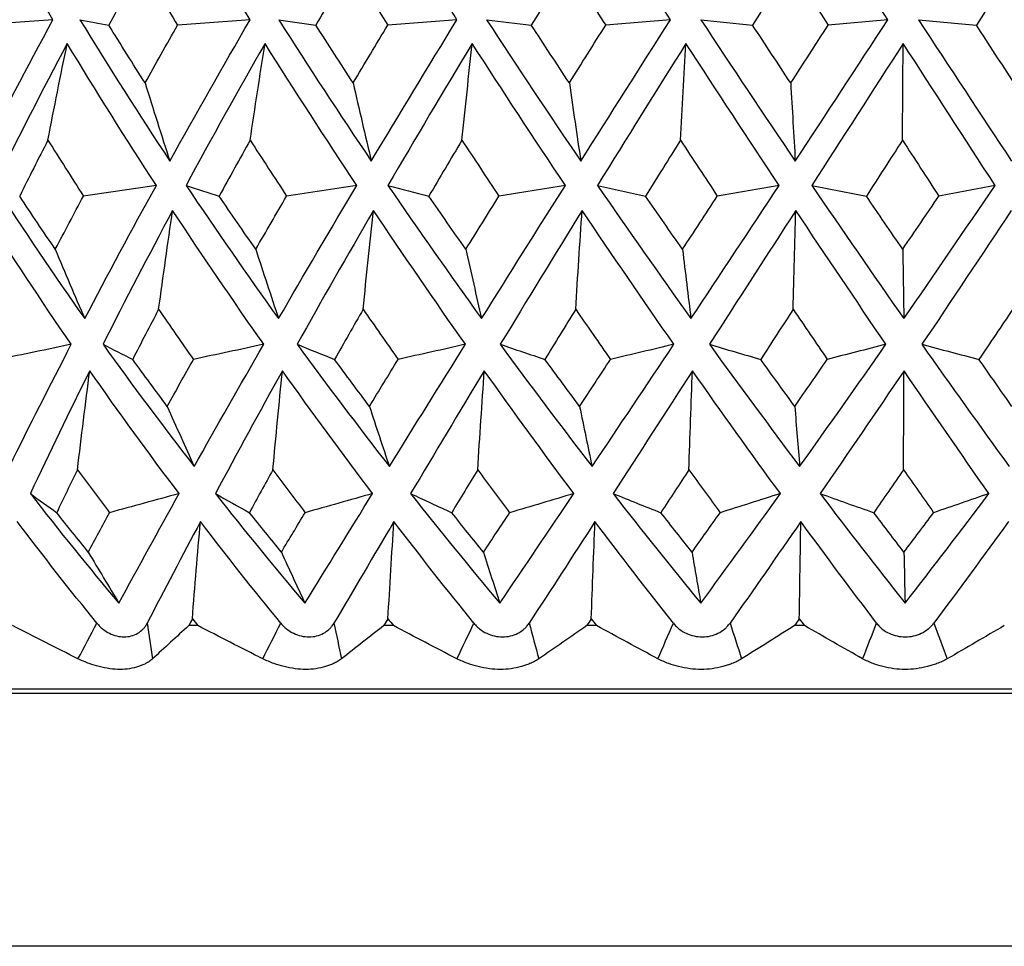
# Paper-space layout '_Back' of a CAD drawing. Header units: millimetres. Extents: x -96 to 25, y -3 to 362.
# Tile 5 of 13: x -11 to 1, y 130 to 141. Entities that reach past the tile are written whole.
import ezdxf

# ---------------------------------------------------------------- set-up
doc = ezdxf.new("R2010")
doc.units = ezdxf.units.MM

psp = doc.layouts.new('_Back')

# ---------------------------------------------------------------- linework, layer by layer
at = {"color": 7, "linetype": 'Continuous', "lineweight": 25}
for p, q in [((-8.744, 134.003), (-8.851, 134.003)), ((-6.424, 134.003), (-6.536, 134.003)), ((-4.014, 134.003), (-4.13, 134.003)), ((-1.548, 134.003), (-1.665, 134.003)), ((20.732, 133.2), (-20.732, 133.2)), ((20.25, 133.25), (-20.25, 133.25)), ((19, 130.2), (-19, 130.2))]:
    psp.add_line(p, q, dxfattribs=at)
for points in [[(-10.463, 141.19), (-10.808, 141.767), (-11.141, 142.345), (-11.46, 142.924)], [(-8.124, 141.19), (-8.483, 141.767), (-8.833, 142.345), (-9.173, 142.924)], [(-5.67, 141.19), (-6.039, 141.767), (-6.401, 142.345), (-6.757, 142.924)], [(-3.137, 141.19), (-3.51, 141.767), (-3.88, 142.345), (-4.246, 142.924)], [(-0.559, 141.19), (-0.932, 141.767), (-1.304, 142.345), (-1.675, 142.924)], [(-9.411, 141.829), (-9.543, 141.594), (-9.673, 141.36), (-9.8, 141.126)], [(-9.411, 141.829), (-9.27, 141.594), (-9.128, 141.36), (-8.984, 141.126)], [(-6.932, 141.829), (-7.072, 141.594), (-7.21, 141.36), (-7.345, 141.126)], [(-6.932, 141.829), (-6.786, 141.594), (-6.639, 141.36), (-6.491, 141.126)], [(-4.356, 141.829), (-4.501, 141.594), (-4.645, 141.36), (-4.788, 141.126)], [(-4.356, 141.829), (-4.206, 141.594), (-4.056, 141.36), (-3.906, 141.126)], [(-1.719, 141.829), (-1.867, 141.594), (-2.016, 141.36), (-2.163, 141.126)], [(-1.719, 141.829), (-1.568, 141.594), (-1.417, 141.36), (-1.267, 141.126)], [(0.943, 141.829), (0.792, 141.594), (0.642, 141.36), (0.492, 141.126)], [(-10.463, 141.19), (-10.759, 141.169), (-11.055, 141.147), (-11.351, 141.126)], [(-11.34, 139.513), (-11.059, 140.069), (-10.767, 140.628), (-10.463, 141.19)], [(-10.142, 141.19), (-9.799, 140.628), (-9.444, 140.069), (-9.076, 139.513)], [(-10.142, 141.19), (-10.029, 141.169), (-9.915, 141.147), (-9.8, 141.126)], [(-9.37, 140.44), (-9.515, 140.668), (-9.658, 140.897), (-9.8, 141.126)], [(-9.37, 140.44), (-9.243, 140.668), (-9.114, 140.897), (-8.984, 141.126)], [(-9.076, 139.513), (-8.768, 140.069), (-8.45, 140.628), (-8.124, 141.19)], [(-8.124, 141.19), (-8.41, 141.169), (-8.697, 141.147), (-8.984, 141.126)], [(-7.785, 141.19), (-7.428, 140.628), (-7.061, 140.069), (-6.686, 139.513)], [(-7.785, 141.19), (-7.639, 141.169), (-7.492, 141.147), (-7.345, 141.126)], [(-6.902, 140.44), (-7.051, 140.668), (-7.199, 140.897), (-7.345, 141.126)], [(-6.902, 140.44), (-6.766, 140.668), (-6.629, 140.897), (-6.491, 141.126)], [(-6.686, 139.513), (-6.353, 140.069), (-6.015, 140.628), (-5.67, 141.19)], [(-5.67, 141.19), (-5.943, 141.169), (-6.217, 141.147), (-6.491, 141.126)], [(-5.318, 141.19), (-5.142, 141.169), (-4.965, 141.147), (-4.788, 141.126)], [(-5.318, 141.19), (-4.952, 140.628), (-4.58, 140.069), (-4.201, 139.513)], [(-4.337, 140.44), (-4.488, 140.668), (-4.638, 140.897), (-4.788, 141.126)], [(-4.337, 140.44), (-4.194, 140.668), (-4.05, 140.897), (-3.906, 141.126)], [(-4.201, 139.513), (-3.849, 140.069), (-3.495, 140.628), (-3.137, 141.19)], [(-3.137, 141.19), (-3.393, 141.169), (-3.649, 141.147), (-3.906, 141.126)], [(-2.776, 141.19), (-2.572, 141.169), (-2.368, 141.147), (-2.163, 141.126)], [(-2.776, 141.19), (-2.407, 140.628), (-2.034, 140.069), (-1.657, 139.513)], [(-1.711, 140.44), (-1.862, 140.668), (-2.013, 140.897), (-2.163, 141.126)], [(-1.711, 140.44), (-1.563, 140.668), (-1.415, 140.897), (-1.267, 141.126)], [(-1.657, 139.513), (-1.292, 140.069), (-0.926, 140.628), (-0.559, 141.19)], [(-0.559, 141.19), (-0.795, 141.169), (-1.031, 141.147), (-1.267, 141.126)], [(-0.195, 141.19), (0.033, 141.169), (0.262, 141.147), (0.492, 141.126)], [(-0.195, 141.19), (0.172, 140.628), (0.541, 140.069), (0.909, 139.513)], [(0.939, 140.44), (0.79, 140.668), (0.641, 140.897), (0.492, 141.126)], [(-10.293, 140.908), (-10.593, 140.344), (-10.88, 139.783), (-11.154, 139.224)], [(-10.522, 139.761), (-10.448, 140.145), (-10.372, 140.527), (-10.293, 140.908)], [(-9.236, 139.224), (-9.6, 139.783), (-9.952, 140.344), (-10.293, 140.908)], [(-7.947, 140.908), (-8.269, 140.344), (-8.582, 139.783), (-8.884, 139.224)], [(-8.123, 139.761), (-8.066, 140.145), (-8.007, 140.527), (-7.947, 140.908)], [(-6.858, 139.224), (-7.229, 139.783), (-7.592, 140.344), (-7.947, 140.908)], [(-5.489, 140.908), (-5.829, 140.344), (-6.163, 139.783), (-6.489, 139.224)], [(-5.611, 139.761), (-5.571, 140.145), (-5.531, 140.527), (-5.489, 140.908)], [(-4.384, 139.224), (-4.758, 139.783), (-5.126, 140.344), (-5.489, 140.908)], [(-2.954, 140.908), (-3.308, 140.344), (-3.658, 139.783), (-4.003, 139.224)], [(-3.019, 139.761), (-2.998, 140.145), (-2.976, 140.527), (-2.954, 140.908)], [(-1.848, 139.224), (-2.219, 139.783), (-2.587, 140.344), (-2.954, 140.908)], [(-0.377, 140.908), (-0.74, 140.344), (-1.101, 139.783), (-1.461, 139.224)], [(-0.385, 139.761), (-0.383, 140.145), (-0.38, 140.527), (-0.377, 140.908)], [(0.714, 139.224), (0.351, 139.783), (-0.013, 140.344), (-0.377, 140.908)], [(-9.37, 140.44), (-9.273, 140.128), (-9.175, 139.82), (-9.076, 139.513)], [(-6.902, 140.44), (-6.831, 140.128), (-6.759, 139.82), (-6.686, 139.513)], [(-4.337, 140.44), (-4.292, 140.128), (-4.247, 139.82), (-4.201, 139.513)], [(-1.711, 140.44), (-1.693, 140.128), (-1.675, 139.82), (-1.657, 139.513)], [(-10.522, 139.761), (-10.636, 139.54), (-10.748, 139.319), (-10.857, 139.099)], [(-10.522, 139.761), (-10.383, 139.54), (-10.243, 139.319), (-10.101, 139.099)], [(-8.123, 139.761), (-8.247, 139.54), (-8.369, 139.319), (-8.49, 139.099)], [(-8.123, 139.761), (-7.981, 139.54), (-7.836, 139.319), (-7.691, 139.099)], [(-5.611, 139.761), (-5.743, 139.54), (-5.873, 139.319), (-6.003, 139.099)], [(-5.611, 139.761), (-5.466, 139.54), (-5.32, 139.319), (-5.173, 139.099)], [(-3.019, 139.761), (-3.157, 139.54), (-3.295, 139.319), (-3.432, 139.099)], [(-3.019, 139.761), (-2.874, 139.54), (-2.728, 139.319), (-2.582, 139.099)], [(-0.385, 139.761), (-0.528, 139.54), (-0.67, 139.319), (-0.813, 139.099)], [(-0.385, 139.761), (-0.242, 139.54), (-0.098, 139.319), (0.045, 139.099)], [(-11.154, 139.224), (-10.81, 138.693), (-10.454, 138.167), (-10.086, 137.645)], [(-9.236, 139.224), (-9.524, 139.182), (-9.813, 139.14), (-10.101, 139.099)], [(-10.086, 137.645), (-9.812, 138.167), (-9.529, 138.693), (-9.236, 139.224)], [(-8.884, 139.224), (-8.528, 138.693), (-8.162, 138.167), (-7.786, 137.645)], [(-8.884, 139.224), (-8.753, 139.182), (-8.622, 139.14), (-8.49, 139.099)], [(-7.786, 137.645), (-7.484, 138.167), (-7.174, 138.693), (-6.858, 139.224)], [(-6.858, 139.224), (-7.136, 139.182), (-7.413, 139.14), (-7.691, 139.099)], [(-6.489, 139.224), (-6.126, 138.693), (-5.756, 138.167), (-5.378, 137.645)], [(-6.489, 139.224), (-6.327, 139.182), (-6.165, 139.14), (-6.003, 139.099)], [(-5.378, 137.645), (-5.051, 138.167), (-4.719, 138.693), (-4.384, 139.224)], [(-4.384, 139.224), (-4.647, 139.182), (-4.91, 139.14), (-5.173, 139.099)], [(-4.003, 139.224), (-3.813, 139.182), (-3.623, 139.14), (-3.432, 139.099)], [(-4.003, 139.224), (-3.638, 138.693), (-3.268, 138.167), (-2.894, 137.645)], [(-2.894, 137.645), (-2.547, 138.167), (-2.198, 138.693), (-1.848, 139.224)], [(-1.848, 139.224), (-2.092, 139.182), (-2.337, 139.14), (-2.582, 139.099)], [(-1.461, 139.224), (-1.245, 139.182), (-1.029, 139.14), (-0.813, 139.099)], [(-1.461, 139.224), (-1.099, 138.693), (-0.735, 138.167), (-0.369, 137.645)], [(-0.369, 137.645), (-0.007, 138.167), (0.354, 138.693), (0.714, 139.224)], [(0.714, 139.224), (0.491, 139.182), (0.268, 139.14), (0.045, 139.099)], [(-10.435, 138.467), (-10.578, 138.677), (-10.719, 138.888), (-10.857, 139.099)], [(-10.435, 138.467), (-10.325, 138.677), (-10.214, 138.888), (-10.101, 139.099)], [(-8.056, 138.467), (-8.202, 138.677), (-8.347, 138.888), (-8.49, 139.099)], [(-8.056, 138.467), (-7.936, 138.677), (-7.814, 138.888), (-7.691, 139.099)], [(-5.564, 138.467), (-5.712, 138.677), (-5.858, 138.888), (-6.003, 139.099)], [(-5.564, 138.467), (-5.434, 138.677), (-5.304, 138.888), (-5.173, 139.099)], [(-2.994, 138.467), (-3.141, 138.677), (-3.287, 138.888), (-3.432, 139.099)], [(-2.994, 138.467), (-2.857, 138.677), (-2.72, 138.888), (-2.582, 139.099)], [(-0.382, 138.467), (-0.526, 138.677), (-0.67, 138.888), (-0.813, 139.099)], [(-0.382, 138.467), (-0.24, 138.677), (-0.097, 138.888), (0.045, 139.099)], [(-10.245, 137.34), (-10.607, 137.866), (-10.958, 138.395), (-11.298, 138.928)], [(-9.043, 138.928), (-9.328, 138.395), (-9.604, 137.866), (-9.869, 137.34)], [(-9.209, 137.755), (-9.155, 138.148), (-9.1, 138.539), (-9.043, 138.928)], [(-7.963, 137.34), (-8.332, 137.866), (-8.692, 138.395), (-9.043, 138.928)], [(-6.661, 138.928), (-6.97, 138.395), (-7.272, 137.866), (-7.566, 137.34)], [(-6.783, 137.755), (-6.744, 138.148), (-6.703, 138.539), (-6.661, 138.928)], [(-5.569, 137.34), (-5.939, 137.866), (-6.303, 138.395), (-6.661, 138.928)], [(-4.185, 138.928), (-4.514, 138.395), (-4.838, 137.866), (-5.156, 137.34)], [(-4.262, 137.755), (-4.238, 138.148), (-4.212, 138.539), (-4.185, 138.928)], [(-3.097, 137.34), (-3.464, 137.866), (-3.826, 138.395), (-4.185, 138.928)], [(-1.651, 138.928), (-1.995, 138.395), (-2.336, 137.866), (-2.675, 137.34)], [(-1.682, 137.755), (-1.672, 138.148), (-1.662, 138.539), (-1.651, 138.928)], [(-0.582, 137.34), (-0.939, 137.866), (-1.296, 138.395), (-1.651, 138.928)], [(0.906, 138.928), (0.553, 138.395), (0.199, 137.866), (-0.155, 137.34)], [(-10.435, 138.467), (-10.32, 138.19), (-10.203, 137.916), (-10.086, 137.645)], [(-8.056, 138.467), (-7.967, 138.19), (-7.877, 137.916), (-7.786, 137.645)], [(-5.564, 138.467), (-5.503, 138.19), (-5.441, 137.916), (-5.378, 137.645)], [(-2.994, 138.467), (-2.961, 138.19), (-2.928, 137.916), (-2.894, 137.645)], [(-0.382, 138.467), (-0.378, 138.19), (-0.374, 137.916), (-0.369, 137.645)], [(-9.209, 137.755), (-9.313, 137.557), (-9.416, 137.358), (-9.517, 137.161)], [(-9.209, 137.755), (-9.073, 137.557), (-8.936, 137.358), (-8.797, 137.161)], [(-6.783, 137.755), (-6.897, 137.557), (-7.01, 137.358), (-7.122, 137.161)], [(-6.783, 137.755), (-6.646, 137.557), (-6.507, 137.358), (-6.368, 137.161)], [(-4.262, 137.755), (-4.384, 137.557), (-4.506, 137.358), (-4.627, 137.161)], [(-4.262, 137.755), (-4.125, 137.557), (-3.988, 137.358), (-3.849, 137.161)], [(-1.682, 137.755), (-1.81, 137.557), (-1.939, 137.358), (-2.067, 137.161)], [(-1.682, 137.755), (-1.547, 137.557), (-1.412, 137.358), (-1.277, 137.161)], [(0.923, 137.755), (0.789, 137.557), (0.655, 137.358), (0.522, 137.161)], [(-10.245, 137.34), (-10.53, 137.28), (-10.816, 137.22), (-11.103, 137.161)], [(-10.978, 135.891), (-10.743, 136.369), (-10.498, 136.852), (-10.245, 137.34)], [(-9.869, 137.34), (-9.518, 136.852), (-9.157, 136.369), (-8.787, 135.891)], [(-9.869, 137.34), (-9.752, 137.28), (-9.635, 137.22), (-9.517, 137.161)], [(-7.963, 137.34), (-8.24, 137.28), (-8.519, 137.22), (-8.797, 137.161)], [(-8.787, 135.891), (-8.519, 136.369), (-8.244, 136.852), (-7.963, 137.34)], [(-7.566, 137.34), (-7.209, 136.852), (-6.844, 136.369), (-6.472, 135.891)], [(-7.566, 137.34), (-7.418, 137.28), (-7.271, 137.22), (-7.122, 137.161)], [(-6.472, 135.891), (-6.176, 136.369), (-5.875, 136.852), (-5.569, 137.34)], [(-5.569, 137.34), (-5.835, 137.28), (-6.101, 137.22), (-6.368, 137.161)], [(-5.156, 137.34), (-4.799, 136.852), (-4.436, 136.369), (-4.067, 135.891)], [(-5.156, 137.34), (-4.98, 137.28), (-4.804, 137.22), (-4.627, 137.161)], [(-4.067, 135.891), (-3.746, 136.369), (-3.423, 136.852), (-3.097, 137.34)], [(-3.097, 137.34), (-3.347, 137.28), (-3.598, 137.22), (-3.849, 137.161)], [(-2.675, 137.34), (-2.321, 136.852), (-1.964, 136.369), (-1.605, 135.891)], [(-2.675, 137.34), (-2.473, 137.28), (-2.27, 137.22), (-2.067, 137.161)], [(-1.605, 135.891), (-1.263, 136.369), (-0.922, 136.852), (-0.582, 137.34)], [(-0.582, 137.34), (-0.813, 137.28), (-1.045, 137.22), (-1.277, 137.161)], [(-0.155, 137.34), (0.189, 136.852), (0.535, 136.369), (0.88, 135.891)], [(-0.155, 137.34), (0.07, 137.28), (0.295, 137.22), (0.522, 137.161)], [(-9.107, 136.604), (-9.245, 136.789), (-9.382, 136.975), (-9.517, 137.161)], [(-9.107, 136.604), (-9.004, 136.789), (-8.901, 136.975), (-8.797, 137.161)], [(-6.708, 136.604), (-6.847, 136.789), (-6.985, 136.975), (-7.122, 137.161)], [(-6.708, 136.604), (-6.595, 136.789), (-6.482, 136.975), (-6.368, 137.161)], [(-4.215, 136.604), (-4.353, 136.789), (-4.491, 136.975), (-4.627, 137.161)], [(-4.215, 136.604), (-4.093, 136.789), (-3.971, 136.975), (-3.849, 137.161)], [(-1.663, 136.604), (-1.798, 136.789), (-1.933, 136.975), (-2.067, 137.161)], [(-1.663, 136.604), (-1.534, 136.789), (-1.405, 136.975), (-1.277, 137.161)], [(0.913, 136.604), (0.782, 136.789), (0.652, 136.975), (0.522, 137.161)], [(-10.026, 137.027), (-10.271, 136.536), (-10.506, 136.05), (-10.731, 135.57)], [(-10.172, 135.852), (-10.125, 136.245), (-10.077, 136.636), (-10.026, 137.027)], [(-8.966, 135.57), (-9.329, 136.05), (-9.682, 136.536), (-10.026, 137.027)], [(-7.741, 137.027), (-8.013, 136.536), (-8.278, 136.05), (-8.536, 135.57)], [(-7.853, 135.852), (-7.817, 136.245), (-7.78, 136.636), (-7.741, 137.027)], [(-6.671, 135.57), (-7.035, 136.05), (-7.391, 136.536), (-7.741, 137.027)], [(-5.346, 137.027), (-5.643, 136.536), (-5.934, 136.05), (-6.22, 135.57)], [(-5.424, 135.852), (-5.399, 136.245), (-5.373, 136.636), (-5.346, 137.027)], [(-4.283, 135.57), (-4.642, 136.05), (-4.997, 136.536), (-5.346, 137.027)], [(-2.877, 137.027), (-3.194, 136.536), (-3.507, 136.05), (-3.818, 135.57)], [(-2.919, 135.852), (-2.905, 136.245), (-2.891, 136.636), (-2.877, 137.027)], [(-1.834, 135.57), (-2.184, 136.05), (-2.532, 136.536), (-2.877, 137.027)], [(-0.367, 137.027), (-0.699, 136.536), (-1.031, 136.05), (-1.362, 135.57)], [(-0.373, 135.852), (-0.371, 136.245), (-0.369, 136.636), (-0.367, 137.027)], [(0.64, 135.57), (0.304, 136.05), (-0.032, 136.536), (-0.367, 137.027)], [(-9.107, 136.604), (-9.001, 136.364), (-8.894, 136.126), (-8.787, 135.891)], [(-6.708, 136.604), (-6.63, 136.364), (-6.551, 136.127), (-6.472, 135.891)], [(-4.215, 136.604), (-4.166, 136.364), (-4.117, 136.126), (-4.067, 135.891)], [(-1.663, 136.604), (-1.644, 136.364), (-1.624, 136.126), (-1.605, 135.891)], [(-10.172, 135.852), (-10.255, 135.682), (-10.337, 135.513), (-10.418, 135.343)], [(-10.172, 135.852), (-10.047, 135.682), (-9.921, 135.513), (-9.793, 135.343)], [(-7.853, 135.852), (-7.947, 135.682), (-8.04, 135.513), (-8.132, 135.343)], [(-7.853, 135.852), (-7.727, 135.682), (-7.6, 135.513), (-7.472, 135.343)], [(-5.424, 135.852), (-5.527, 135.682), (-5.63, 135.513), (-5.732, 135.343)], [(-5.424, 135.852), (-5.299, 135.682), (-5.172, 135.513), (-5.045, 135.343)], [(-2.919, 135.852), (-3.03, 135.682), (-3.14, 135.513), (-3.251, 135.343)], [(-2.919, 135.852), (-2.796, 135.682), (-2.672, 135.513), (-2.548, 135.343)], [(-0.373, 135.852), (-0.49, 135.682), (-0.607, 135.513), (-0.725, 135.343)], [(-0.373, 135.852), (-0.254, 135.682), (-0.135, 135.513), (-0.016, 135.343)], [(-10.731, 135.57), (-10.39, 135.13), (-10.04, 134.697), (-9.68, 134.269)], [(-10.731, 135.57), (-10.627, 135.494), (-10.523, 135.418), (-10.418, 135.343)], [(-8.966, 135.57), (-9.242, 135.494), (-9.517, 135.418), (-9.793, 135.343)], [(-9.68, 134.269), (-9.449, 134.697), (-9.211, 135.13), (-8.966, 135.57)], [(-8.536, 135.57), (-8.189, 135.13), (-7.835, 134.697), (-7.473, 134.269)], [(-8.536, 135.57), (-8.402, 135.494), (-8.267, 135.418), (-8.132, 135.343)], [(-7.473, 134.269), (-7.211, 134.697), (-6.944, 135.13), (-6.671, 135.57)], [(-6.671, 135.57), (-6.938, 135.494), (-7.205, 135.418), (-7.472, 135.343)], [(-6.22, 135.57), (-5.873, 135.13), (-5.52, 134.697), (-5.162, 134.269)], [(-6.22, 135.57), (-6.058, 135.494), (-5.895, 135.418), (-5.732, 135.343)], [(-5.162, 134.269), (-4.872, 134.697), (-4.579, 135.13), (-4.283, 135.57)], [(-4.283, 135.57), (-4.537, 135.494), (-4.791, 135.418), (-5.045, 135.343)], [(-3.818, 135.57), (-3.475, 135.13), (-3.128, 134.697), (-2.778, 134.269)], [(-3.818, 135.57), (-3.629, 135.494), (-3.441, 135.418), (-3.251, 135.343)], [(-2.778, 134.269), (-2.464, 134.697), (-2.15, 135.13), (-1.834, 135.57)], [(-1.834, 135.57), (-2.072, 135.494), (-2.31, 135.418), (-2.548, 135.343)], [(-1.362, 135.57), (-1.028, 135.13), (-0.692, 134.697), (-0.355, 134.269)], [(-1.362, 135.57), (-1.15, 135.494), (-0.938, 135.418), (-0.725, 135.343)], [(-0.355, 134.269), (-0.022, 134.697), (0.31, 135.13), (0.64, 135.57)], [(0.64, 135.57), (0.422, 135.494), (0.203, 135.418), (-0.016, 135.343)], [(-10.043, 134.875), (-10.169, 135.03), (-10.294, 135.186), (-10.418, 135.343)], [(-10.043, 134.875), (-9.96, 135.03), (-9.877, 135.186), (-9.793, 135.343)], [(-7.753, 134.875), (-7.88, 135.03), (-8.007, 135.186), (-8.132, 135.343)], [(-7.753, 134.875), (-7.66, 135.03), (-7.566, 135.186), (-7.472, 135.343)], [(-5.355, 134.875), (-5.481, 135.03), (-5.607, 135.186), (-5.732, 135.343)], [(-5.355, 134.875), (-5.252, 135.03), (-5.149, 135.186), (-5.045, 135.343)], [(-2.882, 134.875), (-3.005, 135.03), (-3.128, 135.186), (-3.251, 135.343)], [(-2.882, 134.875), (-2.771, 135.03), (-2.66, 135.186), (-2.548, 135.343)], [(-0.368, 134.875), (-0.487, 135.03), (-0.606, 135.186), (-0.725, 135.343)], [(-0.368, 134.875), (-0.25, 135.03), (-0.133, 135.186), (-0.016, 135.343)], [(-9.941, 134.033), (-10.264, 134.429), (-10.579, 134.831), (-10.886, 135.237)], [(-8.713, 135.237), (-8.929, 134.831), (-9.14, 134.429), (-9.344, 134.033)], [(-8.809, 134.083), (-8.779, 134.469), (-8.747, 134.853), (-8.713, 135.237)], [(-7.76, 134.033), (-8.084, 134.429), (-8.401, 134.831), (-8.713, 135.237)], [(-6.418, 135.237), (-6.659, 134.831), (-6.896, 134.429), (-7.129, 134.033)], [(-6.489, 134.083), (-6.466, 134.469), (-6.443, 134.853), (-6.418, 135.237)], [(-5.469, 134.033), (-5.79, 134.429), (-6.106, 134.831), (-6.418, 135.237)], [(-4.033, 135.237), (-4.296, 134.831), (-4.556, 134.429), (-4.814, 134.033)], [(-4.077, 134.083), (-4.063, 134.469), (-4.048, 134.853), (-4.033, 135.237)], [(-3.102, 134.033), (-3.415, 134.429), (-3.726, 134.831), (-4.033, 135.237)], [(-1.591, 135.237), (-1.872, 134.831), (-2.152, 134.429), (-2.431, 134.033)], [(-1.609, 134.083), (-1.603, 134.469), (-1.597, 134.853), (-1.591, 135.237)], [(-0.692, 134.033), (-0.993, 134.429), (-1.292, 134.831), (-1.591, 135.237)], [(0.873, 135.237), (0.578, 134.831), (0.282, 134.429), (-0.015, 134.033)], [(-10.043, 134.875), (-9.922, 134.671), (-9.801, 134.469), (-9.68, 134.269)], [(-7.753, 134.875), (-7.66, 134.671), (-7.567, 134.469), (-7.473, 134.269)], [(-5.355, 134.875), (-5.291, 134.671), (-5.226, 134.469), (-5.162, 134.269)], [(-2.882, 134.875), (-2.847, 134.671), (-2.812, 134.469), (-2.778, 134.269)], [(-0.368, 134.875), (-0.363, 134.671), (-0.359, 134.469), (-0.355, 134.269)], [(-10.166, 133.61), (-10.425, 133.74), (-10.683, 133.871), (-10.941, 134.003)], [(-10.166, 133.61), (-10.091, 133.751), (-10.016, 133.892), (-9.941, 134.033)], [(-9.344, 134.033), (-9.323, 133.892), (-9.302, 133.751), (-9.281, 133.61)], [(-8.851, 134.003), (-8.997, 133.871), (-9.14, 133.74), (-9.281, 133.61)], [(-8.809, 134.083), (-8.823, 134.056), (-8.837, 134.03), (-8.851, 134.003)], [(-8.809, 134.083), (-8.787, 134.056), (-8.766, 134.03), (-8.744, 134.003)], [(-7.974, 133.61), (-8.231, 133.74), (-8.488, 133.871), (-8.744, 134.003)], [(-7.974, 133.61), (-7.903, 133.751), (-7.831, 133.892), (-7.76, 134.033)], [(-7.129, 134.033), (-7.099, 133.892), (-7.07, 133.751), (-7.04, 133.61)], [(-6.536, 134.003), (-6.706, 133.871), (-6.874, 133.74), (-7.04, 133.61)], [(-6.489, 134.083), (-6.505, 134.056), (-6.521, 134.03), (-6.536, 134.003)], [(-6.489, 134.083), (-6.467, 134.056), (-6.446, 134.03), (-6.424, 134.003)], [(-5.671, 133.61), (-5.922, 133.74), (-6.173, 133.871), (-6.424, 134.003)], [(-5.671, 133.61), (-5.603, 133.751), (-5.536, 133.892), (-5.469, 134.033)], [(-4.814, 134.033), (-4.776, 133.892), (-4.738, 133.751), (-4.699, 133.61)], [(-4.13, 134.003), (-4.321, 133.871), (-4.511, 133.74), (-4.699, 133.61)], [(-4.077, 134.083), (-4.095, 134.056), (-4.112, 134.03), (-4.13, 134.003)], [(-4.077, 134.083), (-4.056, 134.056), (-4.035, 134.03), (-4.014, 134.003)], [(-3.287, 133.61), (-3.529, 133.74), (-3.771, 133.871), (-4.014, 134.003)], [(-3.287, 133.61), (-3.225, 133.751), (-3.164, 133.892), (-3.102, 134.033)], [(-2.431, 134.033), (-2.385, 133.892), (-2.339, 133.751), (-2.293, 133.61)], [(-1.665, 134.003), (-1.876, 133.871), (-2.085, 133.74), (-2.293, 133.61)], [(-1.609, 134.083), (-1.627, 134.056), (-1.646, 134.03), (-1.665, 134.003)], [(-1.609, 134.083), (-1.588, 134.056), (-1.568, 134.03), (-1.548, 134.003)], [(-0.858, 133.61), (-1.087, 133.74), (-1.317, 133.871), (-1.548, 134.003)], [(-0.858, 133.61), (-0.802, 133.751), (-0.747, 133.892), (-0.692, 134.033)], [(-0.015, 134.033), (0.038, 133.892), (0.092, 133.751), (0.146, 133.61)], [(0.823, 134.003), (0.596, 133.871), (0.37, 133.74), (0.146, 133.61)]]:
    psp.add_open_spline(points, degree=3, dxfattribs=at)
for points, knots in [([(-9.941, 134.033), (-9.929, 134.019), (-9.908, 133.994), (-9.859, 133.951), (-9.766, 133.892), (-9.616, 133.855), (-9.476, 133.892), (-9.402, 133.952), (-9.366, 133.994), (-9.351, 134.019), (-9.344, 134.033)], [0, 0, 0, 0, 0.068735, 0.126229, 0.251156, 0.500283, 0.7491, 0.874618, 0.931709, 1, 1, 1, 1]), ([(-7.76, 134.033), (-7.748, 134.019), (-7.726, 133.994), (-7.676, 133.951), (-7.581, 133.892), (-7.424, 133.855), (-7.275, 133.892), (-7.193, 133.952), (-7.154, 133.994), (-7.138, 134.019), (-7.129, 134.033)], [0, 0, 0, 0, 0.068735, 0.126229, 0.251156, 0.500283, 0.7491, 0.874618, 0.931709, 1, 1, 1, 1]), ([(-5.469, 134.033), (-5.458, 134.019), (-5.436, 133.994), (-5.386, 133.951), (-5.29, 133.892), (-5.127, 133.855), (-4.971, 133.892), (-4.884, 133.952), (-4.841, 133.994), (-4.823, 134.019), (-4.814, 134.033)], [0, 0, 0, 0, 0.0687351, 0.1262294, 0.2511556, 0.5002833, 0.7491005, 0.8746175, 0.9317086, 1, 1, 1, 1]), ([(-3.102, 134.033), (-3.091, 134.019), (-3.07, 133.994), (-3.02, 133.951), (-2.924, 133.892), (-2.759, 133.855), (-2.598, 133.892), (-2.506, 133.952), (-2.461, 133.994), (-2.442, 134.019), (-2.431, 134.033)], [0, 0, 0, 0, 0.068735, 0.126229, 0.251156, 0.500283, 0.7491, 0.874618, 0.931709, 1, 1, 1, 1]), ([(-0.692, 134.033), (-0.681, 134.019), (-0.66, 133.994), (-0.612, 133.951), (-0.517, 133.892), (-0.352, 133.855), (-0.188, 133.892), (-0.093, 133.952), (-0.046, 133.994), (-0.025, 134.019), (-0.015, 134.033)], [0, 0, 0, 0, 0.068735, 0.126229, 0.251156, 0.500283, 0.7491, 0.874618, 0.931709, 1, 1, 1, 1]), ([(-9.281, 133.61), (-9.294, 133.599), (-9.319, 133.578), (-9.362, 133.553), (-9.405, 133.533), (-9.466, 133.51), (-9.551, 133.49), (-9.666, 133.481), (-9.788, 133.49), (-9.911, 133.514), (-10.039, 133.553), (-10.122, 133.59), (-10.166, 133.61)], [0, 0, 0, 0, 0.069164, 0.135573, 0.196509, 0.250205, 0.377022, 0.499747, 0.622613, 0.749559, 0.864328, 1, 1, 1, 1]), ([(-7.04, 133.61), (-7.055, 133.599), (-7.084, 133.578), (-7.133, 133.553), (-7.18, 133.533), (-7.248, 133.51), (-7.34, 133.49), (-7.462, 133.481), (-7.59, 133.49), (-7.717, 133.514), (-7.848, 133.553), (-7.93, 133.59), (-7.974, 133.61)], [0, 0, 0, 0, 0.069164, 0.135573, 0.196509, 0.250205, 0.377022, 0.499747, 0.622613, 0.749559, 0.864328, 1, 1, 1, 1]), ([(-4.699, 133.61), (-4.716, 133.599), (-4.749, 133.578), (-4.803, 133.553), (-4.855, 133.533), (-4.928, 133.51), (-5.026, 133.49), (-5.154, 133.481), (-5.286, 133.49), (-5.415, 133.514), (-5.546, 133.553), (-5.627, 133.59), (-5.671, 133.61)], [0, 0, 0, 0, 0.069164, 0.135573, 0.196509, 0.250205, 0.377022, 0.499747, 0.622613, 0.749559, 0.864328, 1, 1, 1, 1]), ([(-2.293, 133.61), (-2.312, 133.599), (-2.348, 133.578), (-2.406, 133.553), (-2.461, 133.533), (-2.539, 133.51), (-2.641, 133.49), (-2.773, 133.481), (-2.907, 133.49), (-3.037, 133.514), (-3.167, 133.553), (-3.245, 133.59), (-3.287, 133.61)], [0, 0, 0, 0, 0.069164, 0.135573, 0.196509, 0.250205, 0.377022, 0.499747, 0.622613, 0.749559, 0.864328, 1, 1, 1, 1]), ([(0.146, 133.61), (0.126, 133.599), (0.087, 133.578), (0.026, 133.553), (-0.033, 133.533), (-0.114, 133.51), (-0.22, 133.49), (-0.354, 133.481), (-0.488, 133.49), (-0.616, 133.514), (-0.743, 133.553), (-0.817, 133.59), (-0.858, 133.61)], [0, 0, 0, 0, 0.069164, 0.135573, 0.196509, 0.250205, 0.377022, 0.499747, 0.622613, 0.749559, 0.864328, 1, 1, 1, 1])]:
    psp.add_open_spline(points, degree=3, knots=knots, dxfattribs=at)

doc.saveas('drawing.dxf')
